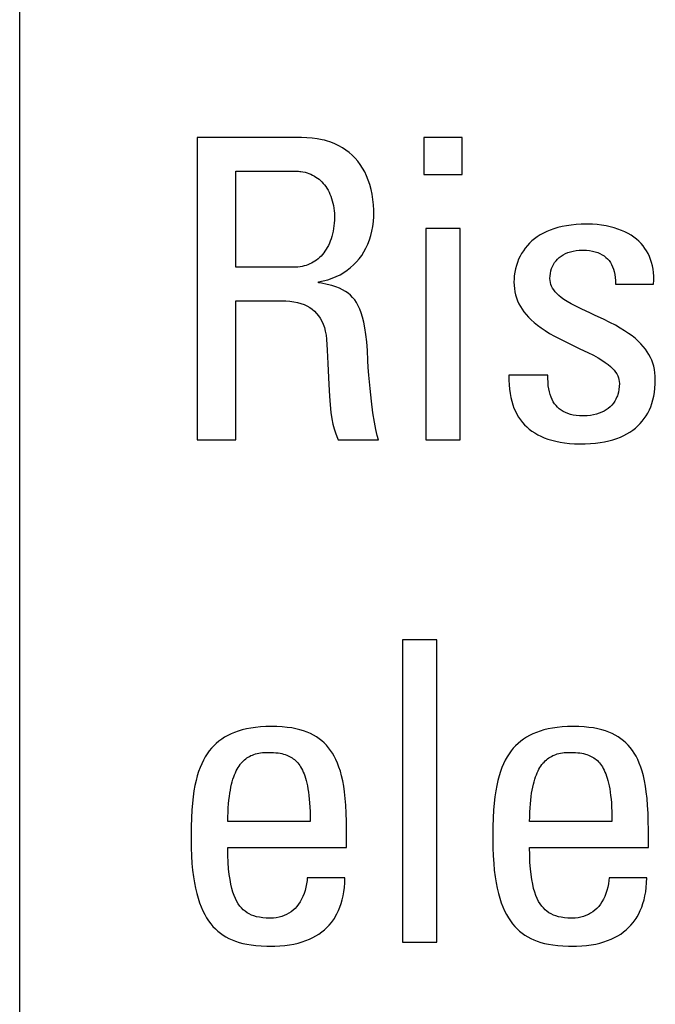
# Model space of a CAD drawing. Extents: x -837 to -216, y -123 to 601.
# Tile 8 of 136: x -574.15 to -570.66, y 158.94 to 164.34. Entities that reach past the tile are written whole.
import ezdxf

# ---------------------------------------------------------------- set-up
doc = ezdxf.new("R2010")
doc.units = 0
doc.header["$LTSCALE"] = 23.1
doc.layers.add('HEATSINK_AM_0', color=7, linetype='CONTINUOUS')

msp = doc.modelspace()

# ---------------------------------------------------------------- linework, layer by layer
at = {"layer": 'HEATSINK_AM_0', "color": 7}
for p, q in [((-574.1479, 154.9367), (-574.1479, 165.0159)), ((-572.6031, 163.6919), (-573.1742, 163.6919)), ((-573.1742, 163.6919), (-573.1742, 162.0363)), ((-572.5725, 163.6911), (-572.6031, 163.6919)), ((-572.5435, 163.6889), (-572.5725, 163.6911)), ((-572.5159, 163.6852), (-572.5435, 163.6889)), ((-572.4898, 163.6801), (-572.5159, 163.6852)), ((-572.4772, 163.6771), (-572.4898, 163.6801)), ((-572.4649, 163.6737), (-572.4772, 163.6771)), ((-572.4414, 163.6661), (-572.4649, 163.6737)), ((-572.4191, 163.6572), (-572.4414, 163.6661)), ((-571.7213, 163.6919), (-571.9323, 163.6919)), ((-571.9323, 163.6919), (-571.9323, 163.4901)), ((-571.7213, 163.4901), (-571.7213, 163.6919)), ((-572.398, 163.6471), (-572.4191, 163.6572)), ((-572.378, 163.6359), (-572.398, 163.6471)), ((-572.3591, 163.6235), (-572.378, 163.6359)), ((-572.3413, 163.6099), (-572.3591, 163.6235)), ((-572.3246, 163.5952), (-572.3413, 163.6099)), ((-572.3089, 163.5793), (-572.3246, 163.5952)), ((-572.2942, 163.5623), (-572.3089, 163.5793)), ((-572.2805, 163.544), (-572.2942, 163.5623)), ((-572.9632, 163.5085), (-572.6445, 163.5085)), ((-572.9632, 162.9811), (-572.9632, 163.5085)), ((-572.6445, 163.5085), (-572.6313, 163.5082)), ((-572.6313, 163.5082), (-572.6185, 163.5073)), ((-572.6185, 163.5073), (-572.6124, 163.5067)), ((-572.6124, 163.5067), (-572.6063, 163.5059)), ((-572.6063, 163.5059), (-572.5945, 163.5039)), ((-572.5945, 163.5039), (-572.5831, 163.5014)), ((-572.5831, 163.5014), (-572.5722, 163.4983)), ((-572.5722, 163.4983), (-572.5616, 163.4948)), ((-572.2678, 163.5245), (-572.2805, 163.544)), ((-572.2562, 163.5037), (-572.2678, 163.5245)), ((-572.2457, 163.4817), (-572.2562, 163.5037)), ((-572.5616, 163.4948), (-572.5514, 163.4907)), ((-572.5514, 163.4907), (-572.5417, 163.4862)), ((-572.5417, 163.4862), (-572.5322, 163.4812)), ((-572.5322, 163.4812), (-572.5232, 163.4757)), ((-572.5232, 163.4757), (-572.5145, 163.4697)), ((-572.5145, 163.4697), (-572.5061, 163.4632)), ((-572.5061, 163.4632), (-572.4981, 163.4562)), ((-572.4981, 163.4562), (-572.4904, 163.4487)), ((-572.4904, 163.4487), (-572.483, 163.4407)), ((-572.2363, 163.4584), (-572.2457, 163.4817)), ((-572.228, 163.4339), (-572.2363, 163.4584)), ((-571.9323, 163.4901), (-571.7213, 163.4901)), ((-572.483, 163.4407), (-572.476, 163.4323)), ((-572.476, 163.4323), (-572.4694, 163.4233)), ((-572.4694, 163.4233), (-572.4631, 163.4137)), ((-572.4631, 163.4137), (-572.4572, 163.4037)), ((-572.4572, 163.4037), (-572.4516, 163.3931)), ((-572.4516, 163.3931), (-572.4465, 163.382)), ((-572.221, 163.4081), (-572.228, 163.4339)), ((-572.2153, 163.3811), (-572.221, 163.4081)), ((-572.4465, 163.382), (-572.4418, 163.3704)), ((-572.4418, 163.3704), (-572.4376, 163.3583)), ((-572.4376, 163.3583), (-572.4338, 163.3458)), ((-572.4338, 163.3458), (-572.4305, 163.3327)), ((-572.2109, 163.3529), (-572.2153, 163.3811)), ((-572.208, 163.3237), (-572.2109, 163.3529)), ((-572.4305, 163.3327), (-572.4277, 163.3193)), ((-572.4277, 163.3193), (-572.4254, 163.3055)), ((-572.4254, 163.3055), (-572.4237, 163.2913)), ((-572.4237, 163.2913), (-572.4226, 163.2769)), ((-572.2065, 163.2936), (-572.208, 163.3237)), ((-572.2064, 163.2792), (-572.2065, 163.2936)), ((-572.4223, 163.239), (-572.4233, 163.2233)), ((-572.4226, 163.2769), (-572.422, 163.2624)), ((-572.422, 163.2548), (-572.4223, 163.239)), ((-572.422, 163.2624), (-572.422, 163.2562)), ((-572.422, 163.2562), (-572.422, 163.2548)), ((-572.2119, 163.2052), (-572.2086, 163.2319)), ((-572.2086, 163.2319), (-572.2067, 163.2596)), ((-572.2067, 163.2596), (-572.2064, 163.2792)), ((-572.4295, 163.1785), (-572.4326, 163.1644)), ((-572.4268, 163.1931), (-572.4295, 163.1785)), ((-572.4248, 163.208), (-572.4268, 163.1931)), ((-572.4233, 163.2233), (-572.4248, 163.208)), ((-572.2227, 163.1546), (-572.2166, 163.1794)), ((-572.2166, 163.1794), (-572.2119, 163.2052)), ((-571.7328, 163.1944), (-571.9208, 163.1944)), ((-571.9208, 163.1944), (-571.9208, 162.0363)), ((-571.7328, 162.0363), (-571.7328, 163.1944)), ((-571.2582, 163.1768), (-571.2764, 163.168)), ((-571.2388, 163.1848), (-571.2582, 163.1768)), ((-571.2184, 163.192), (-571.2388, 163.1848)), ((-571.1967, 163.1984), (-571.2184, 163.192)), ((-571.1738, 163.204), (-571.1967, 163.1984)), ((-571.1496, 163.2087), (-571.1738, 163.204)), ((-571.124, 163.2124), (-571.1496, 163.2087)), ((-571.097, 163.2151), (-571.124, 163.2124)), ((-571.0686, 163.2167), (-571.097, 163.2151)), ((-571.0387, 163.2173), (-571.0686, 163.2167)), ((-571.0343, 163.2173), (-571.0387, 163.2173)), ((-571.0076, 163.2165), (-571.0343, 163.2173)), ((-570.9818, 163.2147), (-571.0076, 163.2165)), ((-570.9569, 163.2118), (-570.9818, 163.2147)), ((-570.933, 163.2079), (-570.9569, 163.2118)), ((-570.9101, 163.203), (-570.933, 163.2079)), ((-570.8883, 163.1972), (-570.9101, 163.203)), ((-570.8677, 163.1906), (-570.8883, 163.1972)), ((-570.8481, 163.1832), (-570.8677, 163.1906)), ((-570.8296, 163.1749), (-570.8481, 163.1832)), ((-570.8122, 163.166), (-570.8296, 163.1749)), ((-572.445, 163.1248), (-572.45, 163.1127)), ((-572.4404, 163.1375), (-572.445, 163.1248)), ((-572.4363, 163.1507), (-572.4404, 163.1375)), ((-572.4326, 163.1644), (-572.4363, 163.1507)), ((-572.2389, 163.1081), (-572.2302, 163.1308)), ((-572.2302, 163.1308), (-572.2227, 163.1546)), ((-571.3389, 163.1255), (-571.3521, 163.1132)), ((-571.3247, 163.1372), (-571.3389, 163.1255)), ((-571.3096, 163.1482), (-571.3247, 163.1372)), ((-571.2935, 163.1584), (-571.3096, 163.1482)), ((-571.2764, 163.168), (-571.2935, 163.1584)), ((-570.7959, 163.1563), (-570.8122, 163.166)), ((-570.7807, 163.146), (-570.7959, 163.1563)), ((-570.7665, 163.135), (-570.7807, 163.146)), ((-570.7533, 163.1234), (-570.7665, 163.135)), ((-570.7411, 163.1111), (-570.7533, 163.1234)), ((-572.474, 163.0695), (-572.4809, 163.06)), ((-572.4675, 163.0795), (-572.474, 163.0695)), ((-572.4612, 163.09), (-572.4675, 163.0795)), ((-572.4554, 163.1011), (-572.4612, 163.09)), ((-572.45, 163.1127), (-572.4554, 163.1011)), ((-572.2726, 163.0463), (-572.2602, 163.0659)), ((-572.2602, 163.0659), (-572.249, 163.0864)), ((-572.249, 163.0864), (-572.2389, 163.1081)), ((-571.3863, 163.072), (-571.3958, 163.0569)), ((-571.3758, 163.0864), (-571.3863, 163.072)), ((-571.3644, 163.1001), (-571.3758, 163.0864)), ((-571.3521, 163.1132), (-571.3644, 163.1001)), ((-571.1417, 163.0617), (-571.1275, 163.0663)), ((-571.1275, 163.0663), (-571.1124, 163.0701)), ((-571.1124, 163.0701), (-571.0964, 163.0728)), ((-571.0964, 163.0728), (-571.0797, 163.0745)), ((-571.0797, 163.0745), (-571.0622, 163.0751)), ((-571.0622, 163.0751), (-571.0588, 163.0751)), ((-571.0588, 163.0751), (-571.0403, 163.0744)), ((-571.0403, 163.0744), (-571.0231, 163.0726)), ((-571.0231, 163.0726), (-571.0072, 163.0699)), ((-571.0072, 163.0699), (-570.9924, 163.0662)), ((-570.9924, 163.0662), (-570.9787, 163.0617)), ((-570.7299, 163.0982), (-570.7411, 163.1111)), ((-570.7197, 163.0847), (-570.7299, 163.0982)), ((-570.7104, 163.0706), (-570.7197, 163.0847)), ((-570.702, 163.0558), (-570.7104, 163.0706)), ((-572.5291, 163.0148), (-572.5382, 163.0091)), ((-572.5203, 163.021), (-572.5291, 163.0148)), ((-572.5118, 163.0277), (-572.5203, 163.021)), ((-572.5036, 163.035), (-572.5118, 163.0277)), ((-572.4957, 163.0428), (-572.5036, 163.035)), ((-572.4882, 163.0512), (-572.4957, 163.0428)), ((-572.4809, 163.06), (-572.4882, 163.0512)), ((-572.3009, 163.0105), (-572.2862, 163.0279)), ((-572.2862, 163.0279), (-572.2726, 163.0463)), ((-571.4122, 163.0248), (-571.4189, 163.0078)), ((-571.4045, 163.0412), (-571.4122, 163.0248)), ((-571.3958, 163.0569), (-571.4045, 163.0412)), ((-571.2147, 163.0072), (-571.2071, 163.0171)), ((-571.2071, 163.0171), (-571.1985, 163.0263)), ((-571.1985, 163.0263), (-571.1891, 163.0348)), ((-571.1891, 163.0348), (-571.1786, 163.0427)), ((-571.1786, 163.0427), (-571.1673, 163.0498)), ((-571.1673, 163.0498), (-571.1549, 163.0562)), ((-571.1549, 163.0562), (-571.1417, 163.0617)), ((-570.9787, 163.0617), (-570.9661, 163.0564)), ((-570.9661, 163.0564), (-570.9544, 163.0502)), ((-570.9544, 163.0502), (-570.9437, 163.0433)), ((-570.9437, 163.0433), (-570.9338, 163.0355)), ((-570.9338, 163.0355), (-570.9247, 163.027)), ((-570.9247, 163.027), (-570.9165, 163.0176)), ((-570.9165, 163.0176), (-570.9091, 163.0074)), ((-570.6947, 163.0404), (-570.702, 163.0558)), ((-570.6882, 163.0242), (-570.6947, 163.0404)), ((-570.6828, 163.0073), (-570.6882, 163.0242)), ((-572.6467, 162.9811), (-572.9632, 162.9811)), ((-572.6343, 162.9814), (-572.6467, 162.9811)), ((-572.6222, 162.9823), (-572.6343, 162.9814)), ((-572.6105, 162.9837), (-572.6222, 162.9823)), ((-572.5992, 162.9858), (-572.6105, 162.9837)), ((-572.5882, 162.9883), (-572.5992, 162.9858)), ((-572.5776, 162.9914), (-572.5882, 162.9883)), ((-572.5673, 162.995), (-572.5776, 162.9914)), ((-572.5573, 162.9992), (-572.5673, 162.995)), ((-572.5476, 163.0039), (-572.5573, 162.9992)), ((-572.5382, 163.0091), (-572.5476, 163.0039)), ((-572.3708, 162.9523), (-572.3517, 162.9652)), ((-572.3517, 162.9652), (-572.3336, 162.9792)), ((-572.3336, 162.9792), (-572.3167, 162.9943)), ((-572.3167, 162.9943), (-572.3009, 163.0105)), ((-571.4294, 162.9722), (-571.4331, 162.9538)), ((-571.4247, 162.9903), (-571.4294, 162.9722)), ((-571.4189, 163.0078), (-571.4247, 162.9903)), ((-571.2382, 162.9478), (-571.2355, 162.961)), ((-571.2355, 162.961), (-571.2317, 162.9736)), ((-571.2317, 162.9736), (-571.227, 162.9855)), ((-571.227, 162.9855), (-571.2213, 162.9967)), ((-571.2213, 162.9967), (-571.2147, 163.0072)), ((-570.9091, 163.0074), (-570.9024, 162.9963)), ((-570.9024, 162.9963), (-570.8966, 162.9843)), ((-570.8966, 162.9843), (-570.8916, 162.9713)), ((-570.8916, 162.9713), (-570.8875, 162.9573)), ((-570.8875, 162.9573), (-570.8843, 162.9422)), ((-570.6783, 162.9897), (-570.6828, 163.0073)), ((-570.6748, 162.9713), (-570.6783, 162.9897)), ((-570.6724, 162.9521), (-570.6748, 162.9713)), ((-572.5091, 162.9008), (-572.4832, 162.9062)), ((-572.4832, 162.9062), (-572.4585, 162.9129)), ((-572.4585, 162.9129), (-572.4349, 162.9209)), ((-572.4349, 162.9209), (-572.4124, 162.9301)), ((-572.4124, 162.9301), (-572.3911, 162.9406)), ((-572.3911, 162.9406), (-572.3708, 162.9523)), ((-571.4373, 162.9163), (-571.4377, 162.9008)), ((-571.4358, 162.9351), (-571.4373, 162.9163)), ((-571.4331, 162.9538), (-571.4358, 162.9351)), ((-571.2405, 162.9192), (-571.2399, 162.9339)), ((-571.2399, 162.9082), (-571.2405, 162.9192)), ((-571.2399, 162.9339), (-571.2382, 162.9478)), ((-571.2382, 162.8976), (-571.2399, 162.9082)), ((-570.8843, 162.9422), (-570.882, 162.9259)), ((-570.882, 162.9259), (-570.8807, 162.9083)), ((-570.8807, 162.9083), (-570.8805, 162.8894)), ((-570.6711, 162.9321), (-570.6724, 162.9521)), ((-570.6719, 162.8894), (-570.6709, 162.9112)), ((-570.6709, 162.9112), (-570.6711, 162.9321)), ((-572.5091, 162.8962), (-572.5091, 162.9008)), ((-572.4929, 162.8935), (-572.5091, 162.8962)), ((-572.4623, 162.8875), (-572.4929, 162.8935)), ((-572.4364, 162.8811), (-572.4623, 162.8875)), ((-572.4141, 162.8742), (-572.4364, 162.8811)), ((-572.3945, 162.8666), (-572.4141, 162.8742)), ((-572.3771, 162.8583), (-572.3945, 162.8666)), ((-572.3614, 162.8492), (-572.3771, 162.8583)), ((-572.3472, 162.8393), (-572.3614, 162.8492)), ((-571.4377, 162.9008), (-571.4371, 162.8822)), ((-571.4371, 162.8822), (-571.4354, 162.8642)), ((-571.4354, 162.8642), (-571.4326, 162.8467)), ((-571.2354, 162.8873), (-571.2382, 162.8976)), ((-571.2314, 162.8771), (-571.2354, 162.8873)), ((-571.2263, 162.8671), (-571.2314, 162.8771)), ((-571.2199, 162.8571), (-571.2263, 162.8671)), ((-571.2121, 162.8471), (-571.2199, 162.8571)), ((-570.8805, 162.8894), (-570.6719, 162.8894)), ((-572.9632, 162.7976), (-572.7135, 162.7976)), ((-572.9632, 162.0363), (-572.9632, 162.7976)), ((-572.7135, 162.7976), (-572.6891, 162.797)), ((-572.6891, 162.797), (-572.6662, 162.7953)), ((-572.6662, 162.7953), (-572.6448, 162.7924)), ((-572.3342, 162.8283), (-572.3472, 162.8393)), ((-572.3222, 162.8161), (-572.3342, 162.8283)), ((-572.3111, 162.8025), (-572.3222, 162.8161)), ((-572.3009, 162.7875), (-572.3111, 162.8025)), ((-571.4326, 162.8467), (-571.4288, 162.8298)), ((-571.4288, 162.8298), (-571.4239, 162.8134)), ((-571.4239, 162.8134), (-571.4179, 162.7974)), ((-571.4179, 162.7974), (-571.4108, 162.7817)), ((-571.2028, 162.8369), (-571.2121, 162.8471)), ((-571.1917, 162.8266), (-571.2028, 162.8369)), ((-571.1787, 162.816), (-571.1917, 162.8266)), ((-571.1634, 162.805), (-571.1787, 162.816)), ((-571.1453, 162.7934), (-571.1634, 162.805)), ((-572.6448, 162.7924), (-572.6247, 162.7883)), ((-572.6247, 162.7883), (-572.606, 162.783)), ((-572.606, 162.783), (-572.5886, 162.7766)), ((-572.5886, 162.7766), (-572.5725, 162.7692)), ((-572.5725, 162.7692), (-572.5576, 162.7607)), ((-572.5576, 162.7607), (-572.5439, 162.7512)), ((-572.5439, 162.7512), (-572.5312, 162.7405)), ((-572.2915, 162.7708), (-572.3009, 162.7875)), ((-572.2827, 162.7521), (-572.2915, 162.7708)), ((-572.2747, 162.731), (-572.2827, 162.7521)), ((-571.4108, 162.7817), (-571.4026, 162.7664)), ((-571.4026, 162.7664), (-571.3933, 162.7513)), ((-571.3933, 162.7513), (-571.3828, 162.7364)), ((-571.1239, 162.781), (-571.1453, 162.7934)), ((-571.0981, 162.7674), (-571.1239, 162.781)), ((-571.0661, 162.7518), (-571.0981, 162.7674)), ((-571.0225, 162.7315), (-571.0661, 162.7518)), ((-572.5312, 162.7405), (-572.5196, 162.7288)), ((-572.5196, 162.7288), (-572.5091, 162.716)), ((-572.5091, 162.716), (-572.4996, 162.7019)), ((-572.4996, 162.7019), (-572.4911, 162.6866)), ((-572.2673, 162.7071), (-572.2747, 162.731)), ((-572.2605, 162.6801), (-572.2673, 162.7071)), ((-571.3828, 162.7364), (-571.371, 162.7217)), ((-571.371, 162.7217), (-571.3578, 162.7072)), ((-571.3578, 162.7072), (-571.3432, 162.6927)), ((-571.3432, 162.6927), (-571.3269, 162.6783)), ((-570.9924, 162.7178), (-571.0225, 162.7315)), ((-570.9476, 162.6969), (-570.9924, 162.7178)), ((-570.912, 162.6794), (-570.9476, 162.6969)), ((-572.4911, 162.6866), (-572.4837, 162.6698)), ((-572.4837, 162.6698), (-572.4773, 162.6516)), ((-572.4773, 162.6516), (-572.4721, 162.6317)), ((-572.2545, 162.6491), (-572.2605, 162.6801)), ((-572.2492, 162.6137), (-572.2545, 162.6491)), ((-571.3269, 162.6783), (-571.309, 162.6638)), ((-571.309, 162.6638), (-571.2891, 162.6492)), ((-571.2891, 162.6492), (-571.2671, 162.6344)), ((-571.2671, 162.6344), (-571.2425, 162.6193)), ((-570.8816, 162.6635), (-570.912, 162.6794)), ((-570.8547, 162.6483), (-570.8816, 162.6635)), ((-570.8308, 162.6336), (-570.8547, 162.6483)), ((-570.8092, 162.6192), (-570.8308, 162.6336)), ((-572.4721, 162.6317), (-572.4682, 162.6101)), ((-572.4682, 162.6101), (-572.4656, 162.5867)), ((-572.4656, 162.5867), (-572.4613, 162.5265)), ((-572.2448, 162.5727), (-572.2492, 162.6137)), ((-571.2425, 162.6193), (-571.2148, 162.6036)), ((-571.2148, 162.6036), (-571.1831, 162.5869)), ((-571.1831, 162.5869), (-571.1455, 162.5682)), ((-570.7898, 162.6049), (-570.8092, 162.6192)), ((-570.7722, 162.5906), (-570.7898, 162.6049)), ((-570.7562, 162.5763), (-570.7722, 162.5906)), ((-572.4613, 162.5265), (-572.4575, 162.4547)), ((-572.2412, 162.5252), (-572.2448, 162.5727)), ((-572.2386, 162.4697), (-572.2412, 162.5252)), ((-571.1455, 162.5682), (-571.0757, 162.5351)), ((-571.0757, 162.5351), (-571.0335, 162.5148)), ((-570.7418, 162.562), (-570.7562, 162.5763)), ((-570.7289, 162.5475), (-570.7418, 162.562)), ((-570.7172, 162.5328), (-570.7289, 162.5475)), ((-570.7068, 162.5179), (-570.7172, 162.5328)), ((-571.0335, 162.5148), (-571.0019, 162.4988)), ((-571.0019, 162.4988), (-570.9764, 162.4849)), ((-570.9764, 162.4849), (-570.9551, 162.4722)), ((-570.9551, 162.4722), (-570.937, 162.4603)), ((-570.6975, 162.5028), (-570.7068, 162.5179)), ((-570.6894, 162.4873), (-570.6975, 162.5028)), ((-570.6824, 162.4715), (-570.6894, 162.4873)), ((-570.6764, 162.4553), (-570.6824, 162.4715)), ((-572.4575, 162.4547), (-572.4526, 162.3389)), ((-572.2365, 162.4318), (-572.2386, 162.4697)), ((-572.2335, 162.3904), (-572.2365, 162.4318)), ((-570.937, 162.4603), (-570.9217, 162.449)), ((-570.9217, 162.449), (-570.9087, 162.4381)), ((-570.9087, 162.4381), (-570.8976, 162.4275)), ((-570.8976, 162.4275), (-570.8883, 162.4171)), ((-570.6715, 162.4387), (-570.6764, 162.4553)), ((-570.6677, 162.4216), (-570.6715, 162.4387)), ((-570.6649, 162.4038), (-570.6677, 162.4216)), ((-572.2268, 162.3176), (-572.2335, 162.3904)), ((-571.4653, 162.3895), (-571.4654, 162.3626)), ((-571.252, 162.3895), (-571.4653, 162.3895)), ((-571.2518, 162.3721), (-571.252, 162.3895)), ((-571.251, 162.3514), (-571.2518, 162.3721)), ((-570.8883, 162.4171), (-570.8805, 162.4068)), ((-570.8805, 162.4068), (-570.874, 162.3966)), ((-570.874, 162.3966), (-570.8689, 162.3863)), ((-570.8689, 162.3863), (-570.8649, 162.376)), ((-570.8649, 162.376), (-570.8621, 162.3655)), ((-570.8621, 162.3655), (-570.8604, 162.3547)), ((-570.6632, 162.3855), (-570.6649, 162.4038)), ((-570.6627, 162.3665), (-570.6632, 162.3855)), ((-570.6632, 162.3418), (-570.6627, 162.3665)), ((-572.4526, 162.3389), (-572.4492, 162.2759)), ((-572.2189, 162.2469), (-572.2268, 162.3176)), ((-571.4654, 162.3626), (-571.4644, 162.3371)), ((-571.4644, 162.3371), (-571.4623, 162.313)), ((-571.4623, 162.313), (-571.4593, 162.2901)), ((-571.2493, 162.3325), (-571.251, 162.3514)), ((-571.2468, 162.3149), (-571.2493, 162.3325)), ((-571.2435, 162.2986), (-571.2468, 162.3149)), ((-570.8621, 162.3119), (-570.8648, 162.2973)), ((-570.8604, 162.3273), (-570.8621, 162.3119)), ((-570.8604, 162.3547), (-570.8599, 162.3436)), ((-570.8599, 162.3436), (-570.8604, 162.3273)), ((-570.6676, 162.296), (-570.6649, 162.3183)), ((-570.6649, 162.3183), (-570.6632, 162.3418)), ((-572.4492, 162.2759), (-572.4454, 162.2268)), ((-571.4593, 162.2901), (-571.4552, 162.2684)), ((-571.4552, 162.2684), (-571.4503, 162.2479)), ((-571.2393, 162.2836), (-571.2435, 162.2986)), ((-571.2344, 162.2696), (-571.2393, 162.2836)), ((-571.2287, 162.2567), (-571.2344, 162.2696)), ((-571.2222, 162.2447), (-571.2287, 162.2567)), ((-570.8787, 162.2584), (-570.8853, 162.247)), ((-570.8731, 162.2706), (-570.8787, 162.2584)), ((-570.8707, 162.277), (-570.8731, 162.2706)), ((-570.8685, 162.2836), (-570.8707, 162.277)), ((-570.8648, 162.2973), (-570.8685, 162.2836)), ((-570.676, 162.2544), (-570.6713, 162.2747)), ((-570.6713, 162.2747), (-570.6676, 162.296)), ((-572.4454, 162.2268), (-572.4411, 162.1862)), ((-572.2107, 162.1846), (-572.2189, 162.2469)), ((-571.4503, 162.2479), (-571.4444, 162.2285)), ((-571.4444, 162.2285), (-571.4377, 162.2101)), ((-571.4377, 162.2101), (-571.4301, 162.1926)), ((-571.2151, 162.2337), (-571.2222, 162.2447)), ((-571.2072, 162.2236), (-571.2151, 162.2337)), ((-571.1985, 162.2144), (-571.2072, 162.2236)), ((-571.1891, 162.2059), (-571.1985, 162.2144)), ((-571.1788, 162.1982), (-571.1891, 162.2059)), ((-570.9204, 162.2083), (-570.9315, 162.2004)), ((-570.9103, 162.2169), (-570.9204, 162.2083)), ((-570.901, 162.2263), (-570.9103, 162.2169)), ((-570.8927, 162.2363), (-570.901, 162.2263)), ((-570.8853, 162.247), (-570.8927, 162.2363)), ((-570.6955, 162.1994), (-570.6881, 162.2168)), ((-570.6881, 162.2168), (-570.6816, 162.2352)), ((-570.6816, 162.2352), (-570.676, 162.2544)), ((-572.4411, 162.1862), (-572.4361, 162.1517)), ((-572.4361, 162.1517), (-572.4304, 162.122)), ((-572.2026, 162.1329), (-572.2107, 162.1846)), ((-571.4301, 162.1926), (-571.4217, 162.1761)), ((-571.4217, 162.1761), (-571.4124, 162.1605)), ((-571.4124, 162.1605), (-571.4023, 162.1457)), ((-571.1677, 162.1913), (-571.1788, 162.1982)), ((-571.1556, 162.1852), (-571.1677, 162.1913)), ((-571.1426, 162.18), (-571.1556, 162.1852)), ((-571.1284, 162.1755), (-571.1426, 162.18)), ((-571.1209, 162.1736), (-571.1284, 162.1755)), ((-571.1131, 162.1719), (-571.1209, 162.1736)), ((-571.0965, 162.1693), (-571.1131, 162.1719)), ((-571.0786, 162.1677), (-571.0965, 162.1693)), ((-571.0594, 162.1671), (-571.0786, 162.1677)), ((-571.0554, 162.1671), (-571.0594, 162.1671)), ((-571.0366, 162.1679), (-571.0554, 162.1671)), ((-571.0187, 162.1698), (-571.0366, 162.1679)), ((-571.0017, 162.1727), (-571.0187, 162.1698)), ((-570.9857, 162.1765), (-571.0017, 162.1727)), ((-570.9707, 162.1813), (-570.9857, 162.1765)), ((-570.9566, 162.1869), (-570.9707, 162.1813)), ((-570.9436, 162.1933), (-570.9566, 162.1869)), ((-570.9315, 162.2004), (-570.9436, 162.1933)), ((-570.7339, 162.1379), (-570.723, 162.1521)), ((-570.723, 162.1521), (-570.713, 162.167)), ((-570.713, 162.167), (-570.7038, 162.1828)), ((-570.7038, 162.1828), (-570.6955, 162.1994)), ((-572.4304, 162.122), (-572.4241, 162.0961)), ((-572.4241, 162.0961), (-572.4171, 162.0735)), ((-572.1949, 162.0916), (-572.2026, 162.1329)), ((-571.4023, 162.1457), (-571.3914, 162.1317)), ((-571.3914, 162.1317), (-571.3796, 162.1186)), ((-571.3796, 162.1186), (-571.367, 162.1062)), ((-571.367, 162.1062), (-571.3535, 162.0945)), ((-571.3535, 162.0945), (-571.3391, 162.0836)), ((-570.7864, 162.0885), (-570.7719, 162.0998)), ((-570.7719, 162.0998), (-570.7583, 162.1118)), ((-570.7583, 162.1118), (-570.7457, 162.1245)), ((-570.7457, 162.1245), (-570.7339, 162.1379)), ((-572.4171, 162.0735), (-572.4095, 162.0537)), ((-572.4095, 162.0537), (-572.4014, 162.0363)), ((-572.1878, 162.0599), (-572.1949, 162.0916)), ((-572.1813, 162.0363), (-572.1878, 162.0599)), ((-571.3391, 162.0836), (-571.3237, 162.0734)), ((-571.3237, 162.0734), (-571.3073, 162.0639)), ((-571.3073, 162.0639), (-571.2898, 162.0552)), ((-571.2898, 162.0552), (-571.2713, 162.0472)), ((-571.2713, 162.0472), (-571.2515, 162.04)), ((-571.2515, 162.04), (-571.2306, 162.0335)), ((-570.8951, 162.036), (-570.8743, 162.0429)), ((-570.8743, 162.0429), (-570.8545, 162.0505)), ((-570.8545, 162.0505), (-570.8359, 162.0589)), ((-570.8359, 162.0589), (-570.8184, 162.0681)), ((-570.8184, 162.0681), (-570.8019, 162.0779)), ((-570.8019, 162.0779), (-570.7864, 162.0885)), ((-573.1742, 162.0363), (-572.9632, 162.0363)), ((-572.4014, 162.0363), (-572.1813, 162.0363)), ((-571.9208, 162.0363), (-571.7328, 162.0363)), ((-571.2306, 162.0335), (-571.2084, 162.0279)), ((-571.2084, 162.0279), (-571.1848, 162.0231)), ((-571.1848, 162.0231), (-571.1598, 162.0192)), ((-571.1598, 162.0192), (-571.1333, 162.0163)), ((-571.1333, 162.0163), (-571.1053, 162.0143)), ((-571.1053, 162.0143), (-571.0756, 162.0135)), ((-571.0756, 162.0135), (-571.0663, 162.0134)), ((-571.0663, 162.0134), (-571.0468, 162.0136)), ((-571.0468, 162.0136), (-571.0182, 162.0149)), ((-571.0182, 162.0149), (-570.991, 162.0172)), ((-570.991, 162.0172), (-570.9651, 162.0206)), ((-570.9651, 162.0206), (-570.9406, 162.0248)), ((-570.9406, 162.0248), (-570.9172, 162.03)), ((-570.9172, 162.03), (-570.8951, 162.036)), ((-571.8604, 160.9403), (-572.0483, 160.9403)), ((-572.0483, 160.9403), (-572.0483, 159.2847)), ((-571.8604, 159.2847), (-571.8604, 160.9403)), ((-572.9888, 160.4252), (-573.0069, 160.4163)), ((-572.9697, 160.4332), (-572.9888, 160.4252)), ((-572.9494, 160.4404), (-572.9697, 160.4332)), ((-572.9279, 160.4468), (-572.9494, 160.4404)), ((-572.9051, 160.4523), (-572.9279, 160.4468)), ((-572.8809, 160.457), (-572.9051, 160.4523)), ((-572.8552, 160.4607), (-572.8809, 160.457)), ((-572.828, 160.4634), (-572.8552, 160.4607)), ((-572.799, 160.465), (-572.828, 160.4634)), ((-572.7683, 160.4656), (-572.799, 160.465)), ((-572.7372, 160.465), (-572.7683, 160.4656)), ((-572.7084, 160.4634), (-572.7372, 160.465)), ((-572.6815, 160.4608), (-572.7084, 160.4634)), ((-572.6565, 160.4572), (-572.6815, 160.4608)), ((-572.6331, 160.4527), (-572.6565, 160.4572)), ((-572.6113, 160.4474), (-572.6331, 160.4527)), ((-572.5909, 160.4413), (-572.6113, 160.4474)), ((-572.5718, 160.4343), (-572.5909, 160.4413)), ((-572.5538, 160.4266), (-572.5718, 160.4343)), ((-572.5369, 160.4181), (-572.5538, 160.4266)), ((-571.3341, 160.4252), (-571.3522, 160.4163)), ((-571.315, 160.4332), (-571.3341, 160.4252)), ((-571.2947, 160.4404), (-571.315, 160.4332)), ((-571.2732, 160.4468), (-571.2947, 160.4404)), ((-571.2504, 160.4523), (-571.2732, 160.4468)), ((-571.2262, 160.457), (-571.2504, 160.4523)), ((-571.2006, 160.4607), (-571.2262, 160.457)), ((-571.1733, 160.4634), (-571.2006, 160.4607)), ((-571.1443, 160.465), (-571.1733, 160.4634)), ((-571.1136, 160.4656), (-571.1443, 160.465)), ((-571.0825, 160.465), (-571.1136, 160.4656)), ((-571.0537, 160.4634), (-571.0825, 160.465)), ((-571.0268, 160.4608), (-571.0537, 160.4634)), ((-571.0018, 160.4572), (-571.0268, 160.4608)), ((-570.9784, 160.4527), (-571.0018, 160.4572)), ((-570.9566, 160.4474), (-570.9784, 160.4527)), ((-570.9362, 160.4413), (-570.9566, 160.4474)), ((-570.9171, 160.4343), (-570.9362, 160.4413)), ((-570.8991, 160.4266), (-570.9171, 160.4343)), ((-570.8823, 160.4181), (-570.8991, 160.4266)), ((-573.0697, 160.3728), (-573.0832, 160.3599)), ((-573.0553, 160.3849), (-573.0697, 160.3728)), ((-573.0401, 160.3962), (-573.0553, 160.3849)), ((-573.024, 160.4066), (-573.0401, 160.3962)), ((-573.0069, 160.4163), (-573.024, 160.4066)), ((-572.5211, 160.4087), (-572.5369, 160.4181)), ((-572.5061, 160.3986), (-572.5211, 160.4087)), ((-572.4989, 160.3932), (-572.5061, 160.3986)), ((-572.492, 160.3876), (-572.4989, 160.3932)), ((-572.4787, 160.3758), (-572.492, 160.3876)), ((-572.4662, 160.3631), (-572.4787, 160.3758)), ((-571.415, 160.3728), (-571.4286, 160.3599)), ((-571.4006, 160.3849), (-571.415, 160.3728)), ((-571.3854, 160.3962), (-571.4006, 160.3849)), ((-571.3693, 160.4066), (-571.3854, 160.3962)), ((-571.3522, 160.4163), (-571.3693, 160.4066)), ((-570.8664, 160.4088), (-570.8823, 160.4181)), ((-570.8514, 160.3986), (-570.8664, 160.4088)), ((-570.8443, 160.3932), (-570.8514, 160.3986)), ((-570.8373, 160.3876), (-570.8443, 160.3932)), ((-570.824, 160.3758), (-570.8373, 160.3876)), ((-570.8115, 160.3631), (-570.824, 160.3758)), ((-573.1195, 160.3155), (-573.1302, 160.2987)), ((-573.1081, 160.3313), (-573.1195, 160.3155)), ((-573.096, 160.346), (-573.1081, 160.3313)), ((-573.0832, 160.3599), (-573.096, 160.346)), ((-572.8637, 160.3122), (-572.8552, 160.3149)), ((-572.8552, 160.3149), (-572.8462, 160.3173)), ((-572.8462, 160.3173), (-572.8368, 160.3193)), ((-572.8368, 160.3193), (-572.8269, 160.3209)), ((-572.8269, 160.3209), (-572.8165, 160.3221)), ((-572.8165, 160.3221), (-572.8054, 160.323)), ((-572.8054, 160.323), (-572.7935, 160.3234)), ((-572.7935, 160.3234), (-572.7866, 160.3235)), ((-572.7866, 160.3235), (-572.785, 160.3235)), ((-572.785, 160.3235), (-572.7693, 160.3233)), ((-572.7693, 160.3233), (-572.7554, 160.3226)), ((-572.7554, 160.3226), (-572.7428, 160.3217)), ((-572.7428, 160.3217), (-572.7312, 160.3203)), ((-572.7312, 160.3203), (-572.7204, 160.3187)), ((-572.7204, 160.3187), (-572.7104, 160.3167)), ((-572.7104, 160.3167), (-572.701, 160.3144)), ((-572.701, 160.3144), (-572.6922, 160.3117)), ((-572.4544, 160.3494), (-572.4662, 160.3631)), ((-572.4432, 160.3348), (-572.4544, 160.3494)), ((-572.4328, 160.319), (-572.4432, 160.3348)), ((-572.4229, 160.302), (-572.4328, 160.319)), ((-571.4648, 160.3155), (-571.4756, 160.2986)), ((-571.4535, 160.3313), (-571.4648, 160.3155)), ((-571.4414, 160.346), (-571.4535, 160.3313)), ((-571.4286, 160.3599), (-571.4414, 160.346)), ((-571.209, 160.3122), (-571.2005, 160.3149)), ((-571.2005, 160.3149), (-571.1916, 160.3173)), ((-571.1916, 160.3173), (-571.1822, 160.3193)), ((-571.1822, 160.3193), (-571.1723, 160.3209)), ((-571.1723, 160.3209), (-571.1618, 160.3221)), ((-571.1618, 160.3221), (-571.1507, 160.323)), ((-571.1507, 160.323), (-571.1389, 160.3234)), ((-571.1389, 160.3234), (-571.132, 160.3235)), ((-571.132, 160.3235), (-571.1303, 160.3235)), ((-571.1303, 160.3235), (-571.1147, 160.3233)), ((-571.1147, 160.3233), (-571.1008, 160.3226)), ((-571.1008, 160.3226), (-571.0882, 160.3217)), ((-571.0882, 160.3217), (-571.0766, 160.3203)), ((-571.0766, 160.3203), (-571.0658, 160.3187)), ((-571.0658, 160.3187), (-571.0558, 160.3167)), ((-571.0558, 160.3167), (-571.0464, 160.3144)), ((-571.0464, 160.3144), (-571.0375, 160.3117)), ((-570.7997, 160.3495), (-570.8115, 160.3631)), ((-570.7886, 160.3348), (-570.7997, 160.3495)), ((-570.7781, 160.319), (-570.7886, 160.3348)), ((-570.7683, 160.302), (-570.7781, 160.319)), ((-573.1496, 160.2614), (-573.1584, 160.2409)), ((-573.1402, 160.2807), (-573.1496, 160.2614)), ((-573.1302, 160.2987), (-573.1402, 160.2807)), ((-572.9391, 160.2566), (-572.9363, 160.2603)), ((-572.9363, 160.2603), (-572.9334, 160.2639)), ((-572.9334, 160.2639), (-572.9274, 160.2707)), ((-572.9274, 160.2707), (-572.9213, 160.277)), ((-572.9213, 160.277), (-572.9149, 160.2828)), ((-572.9149, 160.2828), (-572.9084, 160.2882)), ((-572.9084, 160.2882), (-572.9016, 160.2932)), ((-572.9016, 160.2932), (-572.8946, 160.2977)), ((-572.8946, 160.2977), (-572.8873, 160.3019)), ((-572.8873, 160.3019), (-572.8798, 160.3057)), ((-572.8798, 160.3057), (-572.8719, 160.3091)), ((-572.8719, 160.3091), (-572.8637, 160.3122)), ((-572.6922, 160.3117), (-572.6838, 160.3088)), ((-572.6838, 160.3088), (-572.6758, 160.3055)), ((-572.6758, 160.3055), (-572.6683, 160.3018)), ((-572.6683, 160.3018), (-572.661, 160.2979)), ((-572.661, 160.2979), (-572.6541, 160.2935)), ((-572.6541, 160.2935), (-572.6475, 160.2888)), ((-572.6475, 160.2888), (-572.6411, 160.2838)), ((-572.6411, 160.2838), (-572.635, 160.2783)), ((-572.635, 160.2783), (-572.6291, 160.2723)), ((-572.6291, 160.2723), (-572.6234, 160.2659)), ((-572.6234, 160.2659), (-572.6179, 160.259)), ((-572.4137, 160.2837), (-572.4229, 160.302)), ((-572.4051, 160.2641), (-572.4137, 160.2837)), ((-572.3971, 160.2428), (-572.4051, 160.2641)), ((-571.495, 160.2614), (-571.5038, 160.2409)), ((-571.4856, 160.2807), (-571.495, 160.2614)), ((-571.4756, 160.2986), (-571.4856, 160.2807)), ((-571.2844, 160.2566), (-571.2816, 160.2603)), ((-571.2816, 160.2603), (-571.2787, 160.2639)), ((-571.2787, 160.2639), (-571.2727, 160.2707)), ((-571.2727, 160.2707), (-571.2666, 160.277)), ((-571.2666, 160.277), (-571.2602, 160.2828)), ((-571.2602, 160.2828), (-571.2537, 160.2882)), ((-571.2537, 160.2882), (-571.2469, 160.2932)), ((-571.2469, 160.2932), (-571.2399, 160.2977)), ((-571.2399, 160.2977), (-571.2326, 160.3019)), ((-571.2326, 160.3019), (-571.2251, 160.3057)), ((-571.2251, 160.3057), (-571.2172, 160.3092)), ((-571.2172, 160.3092), (-571.209, 160.3122)), ((-571.0375, 160.3117), (-571.0292, 160.3088)), ((-571.0292, 160.3088), (-571.0212, 160.3055)), ((-571.0212, 160.3055), (-571.0137, 160.3018)), ((-571.0137, 160.3018), (-571.0064, 160.2979)), ((-571.0064, 160.2979), (-570.9995, 160.2935)), ((-570.9995, 160.2935), (-570.9929, 160.2888)), ((-570.9929, 160.2888), (-570.9865, 160.2838)), ((-570.9865, 160.2838), (-570.9804, 160.2783)), ((-570.9804, 160.2783), (-570.9745, 160.2723)), ((-570.9745, 160.2723), (-570.9688, 160.2659)), ((-570.9688, 160.2659), (-570.9633, 160.259)), ((-570.7591, 160.2838), (-570.7683, 160.302)), ((-570.7504, 160.2641), (-570.7591, 160.2838)), ((-570.7424, 160.2428), (-570.7504, 160.2641)), ((-573.1665, 160.2189), (-573.1739, 160.1952)), ((-573.1584, 160.2409), (-573.1665, 160.2189)), ((-572.9697, 160.2006), (-572.9651, 160.2115)), ((-572.9651, 160.2115), (-572.9603, 160.2218)), ((-572.9603, 160.2218), (-572.9553, 160.2314)), ((-572.9553, 160.2314), (-572.9501, 160.2404)), ((-572.9501, 160.2404), (-572.9447, 160.2488)), ((-572.9447, 160.2488), (-572.9391, 160.2566)), ((-572.6179, 160.259), (-572.6126, 160.2516)), ((-572.6126, 160.2516), (-572.6075, 160.2437)), ((-572.6075, 160.2437), (-572.6025, 160.2351)), ((-572.6025, 160.2351), (-572.5978, 160.2259)), ((-572.5978, 160.2259), (-572.5933, 160.2161)), ((-572.5933, 160.2161), (-572.5889, 160.2055)), ((-572.3897, 160.2198), (-572.3971, 160.2428)), ((-572.3829, 160.195), (-572.3897, 160.2198)), ((-571.5119, 160.2188), (-571.5193, 160.1952)), ((-571.5038, 160.2409), (-571.5119, 160.2188)), ((-571.315, 160.2006), (-571.3104, 160.2115)), ((-571.3104, 160.2115), (-571.3056, 160.2218)), ((-571.3056, 160.2218), (-571.3006, 160.2314)), ((-571.3006, 160.2314), (-571.2954, 160.2404)), ((-571.2954, 160.2404), (-571.29, 160.2488)), ((-571.29, 160.2488), (-571.2844, 160.2566)), ((-570.9633, 160.259), (-570.958, 160.2516)), ((-570.958, 160.2516), (-570.9529, 160.2437)), ((-570.9529, 160.2437), (-570.9479, 160.2351)), ((-570.9479, 160.2351), (-570.9432, 160.2259)), ((-570.9432, 160.2259), (-570.9387, 160.2161)), ((-570.9387, 160.2161), (-570.9343, 160.2055)), ((-570.735, 160.2198), (-570.7424, 160.2428)), ((-570.7283, 160.195), (-570.735, 160.2198)), ((-573.1807, 160.1698), (-573.1868, 160.1424)), ((-573.1739, 160.1952), (-573.1807, 160.1698)), ((-572.986, 160.1487), (-572.9823, 160.163)), ((-572.9823, 160.163), (-572.9783, 160.1763)), ((-572.9783, 160.1763), (-572.9741, 160.1888)), ((-572.9741, 160.1888), (-572.9697, 160.2006)), ((-572.5889, 160.2055), (-572.5848, 160.1942)), ((-572.5848, 160.1942), (-572.5809, 160.182)), ((-572.5809, 160.182), (-572.5772, 160.1689)), ((-572.5772, 160.1689), (-572.5737, 160.1549)), ((-572.5737, 160.1549), (-572.5704, 160.1398)), ((-572.3768, 160.168), (-572.3829, 160.195)), ((-572.3713, 160.1387), (-572.3768, 160.168)), ((-571.5261, 160.1698), (-571.5322, 160.1424)), ((-571.5193, 160.1952), (-571.5261, 160.1698)), ((-571.3313, 160.1487), (-571.3276, 160.163)), ((-571.3276, 160.163), (-571.3236, 160.1763)), ((-571.3236, 160.1763), (-571.3194, 160.1888)), ((-571.3194, 160.1888), (-571.315, 160.2006)), ((-570.9343, 160.2055), (-570.9302, 160.1941)), ((-570.9302, 160.1941), (-570.9263, 160.182)), ((-570.9263, 160.182), (-570.9226, 160.1689)), ((-570.9226, 160.1689), (-570.9191, 160.1548)), ((-570.9191, 160.1548), (-570.9158, 160.1398)), ((-570.7222, 160.168), (-570.7283, 160.195)), ((-570.7167, 160.1387), (-570.7222, 160.168)), ((-573.1922, 160.1128), (-573.1969, 160.0807)), ((-573.1868, 160.1424), (-573.1922, 160.1128)), ((-572.9983, 160.0818), (-572.9957, 160.1001)), ((-572.9957, 160.1001), (-572.9927, 160.1174)), ((-572.9927, 160.1174), (-572.9895, 160.1335)), ((-572.9895, 160.1335), (-572.986, 160.1487)), ((-572.5704, 160.1398), (-572.5674, 160.1237)), ((-572.5674, 160.1237), (-572.5647, 160.1063)), ((-572.5647, 160.1063), (-572.5623, 160.0878)), ((-572.3666, 160.1067), (-572.3713, 160.1387)), ((-572.3627, 160.0718), (-572.3666, 160.1067)), ((-571.5376, 160.1128), (-571.5422, 160.0807)), ((-571.5322, 160.1424), (-571.5376, 160.1128)), ((-571.3436, 160.0818), (-571.341, 160.1001)), ((-571.341, 160.1001), (-571.338, 160.1174)), ((-571.338, 160.1174), (-571.3348, 160.1335)), ((-571.3348, 160.1335), (-571.3313, 160.1487)), ((-570.9158, 160.1398), (-570.9128, 160.1236)), ((-570.9128, 160.1236), (-570.9101, 160.1063)), ((-570.9101, 160.1063), (-570.9077, 160.0878)), ((-570.712, 160.1067), (-570.7167, 160.1387)), ((-570.708, 160.0718), (-570.712, 160.1067)), ((-573.2008, 160.0457), (-573.2039, 160.0072)), ((-573.1969, 160.0807), (-573.2008, 160.0457)), ((-573.0026, 160.0416), (-573.0006, 160.0623)), ((-573.0006, 160.0623), (-572.9983, 160.0818)), ((-572.5623, 160.0878), (-572.5601, 160.0679)), ((-572.5601, 160.0679), (-572.5584, 160.0466)), ((-572.5584, 160.0466), (-572.5569, 160.0237)), ((-572.3595, 160.0335), (-572.3627, 160.0718)), ((-571.5462, 160.0457), (-571.5493, 160.0072)), ((-571.5422, 160.0807), (-571.5462, 160.0457)), ((-571.3479, 160.0416), (-571.3459, 160.0623)), ((-571.3459, 160.0623), (-571.3436, 160.0818)), ((-570.9077, 160.0878), (-570.9055, 160.0679)), ((-570.9055, 160.0679), (-570.9038, 160.0466)), ((-570.9038, 160.0466), (-570.9023, 160.0237)), ((-570.7049, 160.0334), (-570.708, 160.0718)), ((-573.2039, 160.0072), (-573.2063, 159.9644)), ((-573.0063, 159.9714), (-573.0055, 159.9962)), ((-573.0055, 159.9962), (-573.0042, 160.0196)), ((-573.0042, 160.0196), (-573.0026, 160.0416)), ((-572.5569, 160.0237), (-572.5558, 159.9993)), ((-572.5558, 159.9993), (-572.5552, 159.9731)), ((-572.3572, 159.9913), (-572.3595, 160.0335)), ((-572.3558, 159.9445), (-572.3572, 159.9913)), ((-571.5493, 160.0072), (-571.5517, 159.9645)), ((-571.3516, 159.9714), (-571.3508, 159.9962)), ((-571.3508, 159.9962), (-571.3495, 160.0196)), ((-571.3495, 160.0196), (-571.3479, 160.0416)), ((-570.9023, 160.0237), (-570.9012, 159.9993)), ((-570.9012, 159.9993), (-570.9006, 159.9731)), ((-570.7026, 159.9912), (-570.7049, 160.0334)), ((-570.7012, 159.9444), (-570.7026, 159.9912)), ((-573.2063, 159.9644), (-573.2078, 159.9162)), ((-573.0068, 159.9451), (-573.0063, 159.9714)), ((-572.555, 159.9451), (-573.0068, 159.9451)), ((-572.5552, 159.9731), (-572.555, 159.9451)), ((-572.3555, 159.9015), (-572.3558, 159.9445)), ((-571.5517, 159.9645), (-571.5532, 159.9163)), ((-571.3521, 159.9451), (-571.3516, 159.9714)), ((-570.9004, 159.9451), (-571.3521, 159.9451)), ((-570.9006, 159.9731), (-570.9004, 159.9451)), ((-570.7009, 159.9015), (-570.7012, 159.9444)), ((-573.2078, 159.9162), (-573.2084, 159.8601)), ((-572.3555, 159.8029), (-572.3555, 159.9015)), ((-571.5532, 159.9163), (-571.5538, 159.8603)), ((-570.7009, 159.8029), (-570.7009, 159.9015)), ((-573.2084, 159.8601), (-573.2085, 159.8465)), ((-573.2085, 159.8465), (-573.2079, 159.7998)), ((-571.5538, 159.8603), (-571.5539, 159.8465)), ((-571.5539, 159.8465), (-571.5533, 159.7998)), ((-573.2079, 159.7998), (-573.2062, 159.7562)), ((-573.0068, 159.8029), (-572.3555, 159.8029)), ((-573.0062, 159.7599), (-573.0068, 159.8029)), ((-571.5533, 159.7998), (-571.5516, 159.7562)), ((-571.3521, 159.8029), (-570.7009, 159.8029)), ((-571.3515, 159.7599), (-571.3521, 159.8029)), ((-573.2062, 159.7562), (-573.2036, 159.7156)), ((-573.0046, 159.7211), (-573.0062, 159.7599)), ((-573.0021, 159.6862), (-573.0046, 159.7211)), ((-571.5516, 159.7562), (-571.549, 159.7156)), ((-571.3499, 159.7211), (-571.3515, 159.7599)), ((-571.3474, 159.6862), (-571.3499, 159.7211)), ((-573.2036, 159.7156), (-573.2, 159.6778)), ((-573.2, 159.6778), (-573.1955, 159.6426)), ((-572.9988, 159.6548), (-573.0021, 159.6862)), ((-571.549, 159.7156), (-571.5454, 159.6778)), ((-571.5454, 159.6778), (-571.5409, 159.6426)), ((-571.3441, 159.6548), (-571.3474, 159.6862)), ((-573.1955, 159.6426), (-573.1902, 159.6098)), ((-572.9946, 159.6265), (-572.9988, 159.6548)), ((-572.9898, 159.6011), (-572.9946, 159.6265)), ((-572.5721, 159.6223), (-572.5746, 159.603)), ((-572.5711, 159.6355), (-572.5721, 159.6223)), ((-572.3647, 159.6355), (-572.5711, 159.6355)), ((-572.3655, 159.6091), (-572.3647, 159.6355)), ((-571.5409, 159.6426), (-571.5356, 159.6098)), ((-571.3399, 159.6265), (-571.3441, 159.6548)), ((-571.3351, 159.6011), (-571.3399, 159.6265)), ((-570.9174, 159.6224), (-570.9199, 159.6031)), ((-570.9164, 159.6355), (-570.9174, 159.6224)), ((-570.71, 159.6355), (-570.9164, 159.6355)), ((-570.7108, 159.6091), (-570.71, 159.6355)), ((-573.1902, 159.6098), (-573.1841, 159.5792)), ((-573.1841, 159.5792), (-573.1773, 159.5508)), ((-572.9844, 159.5782), (-572.9898, 159.6011)), ((-572.9784, 159.5576), (-572.9844, 159.5782)), ((-572.5827, 159.5666), (-572.5882, 159.5497)), ((-572.5781, 159.5844), (-572.5827, 159.5666)), ((-572.5746, 159.603), (-572.5781, 159.5844)), ((-572.3743, 159.5372), (-572.3703, 159.5599)), ((-572.3703, 159.5599), (-572.3674, 159.5839)), ((-572.3674, 159.5839), (-572.3655, 159.6091)), ((-571.5356, 159.6098), (-571.5295, 159.5792)), ((-571.5295, 159.5792), (-571.5227, 159.5508)), ((-571.3297, 159.5782), (-571.3351, 159.6011)), ((-571.3237, 159.5576), (-571.3297, 159.5782)), ((-570.928, 159.5667), (-570.9335, 159.5497)), ((-570.9234, 159.5845), (-570.928, 159.5667)), ((-570.9199, 159.6031), (-570.9234, 159.5845)), ((-570.7196, 159.5372), (-570.7156, 159.5599)), ((-570.7156, 159.5599), (-570.7127, 159.5839)), ((-570.7127, 159.5839), (-570.7108, 159.6091)), ((-573.1773, 159.5508), (-573.1698, 159.5244)), ((-573.1698, 159.5244), (-573.1616, 159.4999)), ((-572.9718, 159.5391), (-572.9784, 159.5576)), ((-572.9647, 159.5225), (-572.9718, 159.5391)), ((-572.9571, 159.5075), (-572.9647, 159.5225)), ((-572.949, 159.4941), (-572.9571, 159.5075)), ((-572.6098, 159.5047), (-572.6185, 159.4917)), ((-572.6018, 159.5187), (-572.6098, 159.5047)), ((-572.5946, 159.5337), (-572.6018, 159.5187)), ((-572.5882, 159.5497), (-572.5946, 159.5337)), ((-572.3851, 159.4949), (-572.3793, 159.5155)), ((-572.3793, 159.5155), (-572.3743, 159.5372)), ((-571.5227, 159.5508), (-571.5152, 159.5244)), ((-571.5152, 159.5244), (-571.507, 159.4999)), ((-571.3171, 159.5391), (-571.3237, 159.5576)), ((-571.31, 159.5225), (-571.3171, 159.5391)), ((-571.3024, 159.5075), (-571.31, 159.5225)), ((-571.2943, 159.4941), (-571.3024, 159.5075)), ((-570.9551, 159.5047), (-570.9639, 159.4917)), ((-570.9471, 159.5187), (-570.9551, 159.5047)), ((-570.9399, 159.5337), (-570.9471, 159.5187)), ((-570.9335, 159.5497), (-570.9399, 159.5337)), ((-570.7304, 159.4949), (-570.7246, 159.5155)), ((-570.7246, 159.5155), (-570.7196, 159.5372)), ((-573.1616, 159.4999), (-573.1528, 159.4771)), ((-573.1528, 159.4771), (-573.1435, 159.4558)), ((-573.1435, 159.4558), (-573.1335, 159.4361)), ((-572.9404, 159.482), (-572.949, 159.4941)), ((-572.9313, 159.4711), (-572.9404, 159.482)), ((-572.9216, 159.4614), (-572.9313, 159.4711)), ((-572.9114, 159.4528), (-572.9216, 159.4614)), ((-572.9005, 159.4451), (-572.9114, 159.4528)), ((-572.6487, 159.4589), (-572.66, 159.45)), ((-572.638, 159.4688), (-572.6487, 159.4589)), ((-572.628, 159.4797), (-572.638, 159.4688)), ((-572.6185, 159.4917), (-572.628, 159.4797)), ((-572.4081, 159.4392), (-572.3996, 159.4568)), ((-572.3996, 159.4568), (-572.3919, 159.4754)), ((-572.3919, 159.4754), (-572.3851, 159.4949)), ((-571.507, 159.4999), (-571.4982, 159.4771)), ((-571.4982, 159.4771), (-571.4889, 159.4559)), ((-571.4889, 159.4559), (-571.4789, 159.4362)), ((-571.2857, 159.482), (-571.2943, 159.4941)), ((-571.2766, 159.4711), (-571.2857, 159.482)), ((-571.2669, 159.4614), (-571.2766, 159.4711)), ((-571.2567, 159.4528), (-571.2669, 159.4614)), ((-571.2458, 159.4451), (-571.2567, 159.4528)), ((-570.994, 159.4589), (-571.0053, 159.45)), ((-570.9834, 159.4688), (-570.994, 159.4589)), ((-570.9733, 159.4797), (-570.9834, 159.4688)), ((-570.9639, 159.4917), (-570.9733, 159.4797)), ((-570.7534, 159.4392), (-570.7449, 159.4568)), ((-570.7449, 159.4568), (-570.7372, 159.4754)), ((-570.7372, 159.4754), (-570.7304, 159.4949)), ((-573.1335, 159.4361), (-573.123, 159.4178)), ((-573.123, 159.4178), (-573.1118, 159.4008)), ((-573.1118, 159.4008), (-573.1001, 159.3851)), ((-572.8889, 159.4384), (-572.9005, 159.4451)), ((-572.8764, 159.4326), (-572.8889, 159.4384)), ((-572.8631, 159.4276), (-572.8764, 159.4326)), ((-572.8486, 159.4234), (-572.8631, 159.4276)), ((-572.8328, 159.42), (-572.8486, 159.4234)), ((-572.8155, 159.4176), (-572.8328, 159.42)), ((-572.7963, 159.416), (-572.8155, 159.4176)), ((-572.7747, 159.4154), (-572.7963, 159.416)), ((-572.7729, 159.4154), (-572.7747, 159.4154)), ((-572.7564, 159.416), (-572.7729, 159.4154)), ((-572.7407, 159.4177), (-572.7564, 159.416)), ((-572.7256, 159.4205), (-572.7407, 159.4177)), ((-572.7113, 159.4244), (-572.7256, 159.4205)), ((-572.6975, 159.4293), (-572.7113, 159.4244)), ((-572.6844, 159.4352), (-572.6975, 159.4293)), ((-572.6719, 159.4421), (-572.6844, 159.4352)), ((-572.66, 159.45), (-572.6719, 159.4421)), ((-572.4389, 159.3915), (-572.4278, 159.4065)), ((-572.4278, 159.4065), (-572.4226, 159.4144)), ((-572.4226, 159.4144), (-572.4175, 159.4224)), ((-572.4175, 159.4224), (-572.4081, 159.4392)), ((-571.4789, 159.4362), (-571.4684, 159.4179)), ((-571.4684, 159.4179), (-571.4572, 159.4009)), ((-571.4572, 159.4009), (-571.4455, 159.3851)), ((-571.2342, 159.4384), (-571.2458, 159.4451)), ((-571.2217, 159.4326), (-571.2342, 159.4384)), ((-571.2084, 159.4276), (-571.2217, 159.4326)), ((-571.1939, 159.4234), (-571.2084, 159.4276)), ((-571.1781, 159.42), (-571.1939, 159.4234)), ((-571.1608, 159.4176), (-571.1781, 159.42)), ((-571.1416, 159.416), (-571.1608, 159.4176)), ((-571.12, 159.4154), (-571.1416, 159.416)), ((-571.1182, 159.4154), (-571.12, 159.4154)), ((-571.1017, 159.416), (-571.1182, 159.4154)), ((-571.086, 159.4177), (-571.1017, 159.416)), ((-571.0709, 159.4205), (-571.086, 159.4177)), ((-571.0566, 159.4244), (-571.0709, 159.4205)), ((-571.0428, 159.4292), (-571.0566, 159.4244)), ((-571.0297, 159.4352), (-571.0428, 159.4292)), ((-571.0172, 159.4421), (-571.0297, 159.4352)), ((-571.0053, 159.45), (-571.0172, 159.4421)), ((-570.7842, 159.3915), (-570.7731, 159.4065)), ((-570.7731, 159.4065), (-570.7679, 159.4144)), ((-570.7679, 159.4144), (-570.7628, 159.4224)), ((-570.7628, 159.4224), (-570.7534, 159.4392)), ((-573.1001, 159.3851), (-573.0879, 159.3705)), ((-573.0879, 159.3705), (-573.075, 159.357)), ((-573.075, 159.357), (-573.0615, 159.3446)), ((-573.0615, 159.3446), (-573.0474, 159.3331)), ((-572.4919, 159.3396), (-572.4773, 159.3514)), ((-572.4773, 159.3514), (-572.4636, 159.364)), ((-572.4636, 159.364), (-572.4508, 159.3773)), ((-572.4508, 159.3773), (-572.4389, 159.3915)), ((-571.4455, 159.3851), (-571.4333, 159.3705)), ((-571.4333, 159.3705), (-571.4204, 159.357)), ((-571.4204, 159.357), (-571.4069, 159.3446)), ((-571.4069, 159.3446), (-571.3928, 159.3331)), ((-570.8372, 159.3396), (-570.8226, 159.3514)), ((-570.8226, 159.3514), (-570.8089, 159.364)), ((-570.8089, 159.364), (-570.7961, 159.3773)), ((-570.7961, 159.3773), (-570.7842, 159.3915)), ((-573.0474, 159.3331), (-573.0325, 159.3225)), ((-573.0325, 159.3225), (-573.0169, 159.3129)), ((-573.0169, 159.3129), (-573.0005, 159.3041)), ((-573.0005, 159.3041), (-572.9831, 159.2961)), ((-572.9831, 159.2961), (-572.9647, 159.289)), ((-572.9647, 159.289), (-572.9452, 159.2826)), ((-572.5997, 159.2851), (-572.5791, 159.2921)), ((-572.5791, 159.2921), (-572.5596, 159.3)), ((-572.5596, 159.3), (-572.5412, 159.3088)), ((-572.5412, 159.3088), (-572.5238, 159.3182)), ((-572.5238, 159.3182), (-572.5073, 159.3285)), ((-572.5073, 159.3285), (-572.4919, 159.3396)), ((-571.3928, 159.3331), (-571.3779, 159.3225)), ((-571.3779, 159.3225), (-571.3623, 159.3129)), ((-571.3623, 159.3129), (-571.3458, 159.3041)), ((-571.3458, 159.3041), (-571.3285, 159.2961)), ((-571.3285, 159.2961), (-571.3101, 159.289)), ((-571.3101, 159.289), (-571.2906, 159.2826)), ((-570.945, 159.2851), (-570.9244, 159.2921)), ((-570.9244, 159.2921), (-570.9049, 159.3)), ((-570.9049, 159.3), (-570.8865, 159.3088)), ((-570.8865, 159.3088), (-570.8691, 159.3182)), ((-570.8691, 159.3182), (-570.8526, 159.3285)), ((-570.8526, 159.3285), (-570.8372, 159.3396)), ((-572.9452, 159.2826), (-572.9244, 159.2771)), ((-572.9244, 159.2771), (-572.9022, 159.2724)), ((-572.9022, 159.2724), (-572.8783, 159.2685)), ((-572.8783, 159.2685), (-572.8524, 159.2654)), ((-572.8524, 159.2654), (-572.8243, 159.2633)), ((-572.8243, 159.2633), (-572.7932, 159.2621)), ((-572.7932, 159.2621), (-572.7683, 159.2618)), ((-572.7683, 159.2618), (-572.7487, 159.2621)), ((-572.7487, 159.2621), (-572.7207, 159.2634)), ((-572.7207, 159.2634), (-572.694, 159.2658)), ((-572.694, 159.2658), (-572.6686, 159.2692)), ((-572.6686, 159.2692), (-572.6444, 159.2736)), ((-572.6444, 159.2736), (-572.6215, 159.2789)), ((-572.6215, 159.2789), (-572.5997, 159.2851)), ((-572.0483, 159.2847), (-571.8604, 159.2847)), ((-571.2906, 159.2826), (-571.2698, 159.2771)), ((-571.2698, 159.2771), (-571.2476, 159.2724)), ((-571.2476, 159.2724), (-571.2237, 159.2685)), ((-571.2237, 159.2685), (-571.1978, 159.2654)), ((-571.1978, 159.2654), (-571.1696, 159.2633)), ((-571.1696, 159.2633), (-571.1386, 159.2621)), ((-571.1386, 159.2621), (-571.1136, 159.2618)), ((-571.1136, 159.2618), (-571.094, 159.2621)), ((-571.094, 159.2621), (-571.066, 159.2634)), ((-571.066, 159.2634), (-571.0393, 159.2658)), ((-571.0393, 159.2658), (-571.0139, 159.2692)), ((-571.0139, 159.2692), (-570.9897, 159.2736)), ((-570.9897, 159.2736), (-570.9668, 159.2789)), ((-570.9668, 159.2789), (-570.945, 159.2851))]:
    msp.add_line(p, q, dxfattribs=at)

doc.saveas('drawing.dxf')
